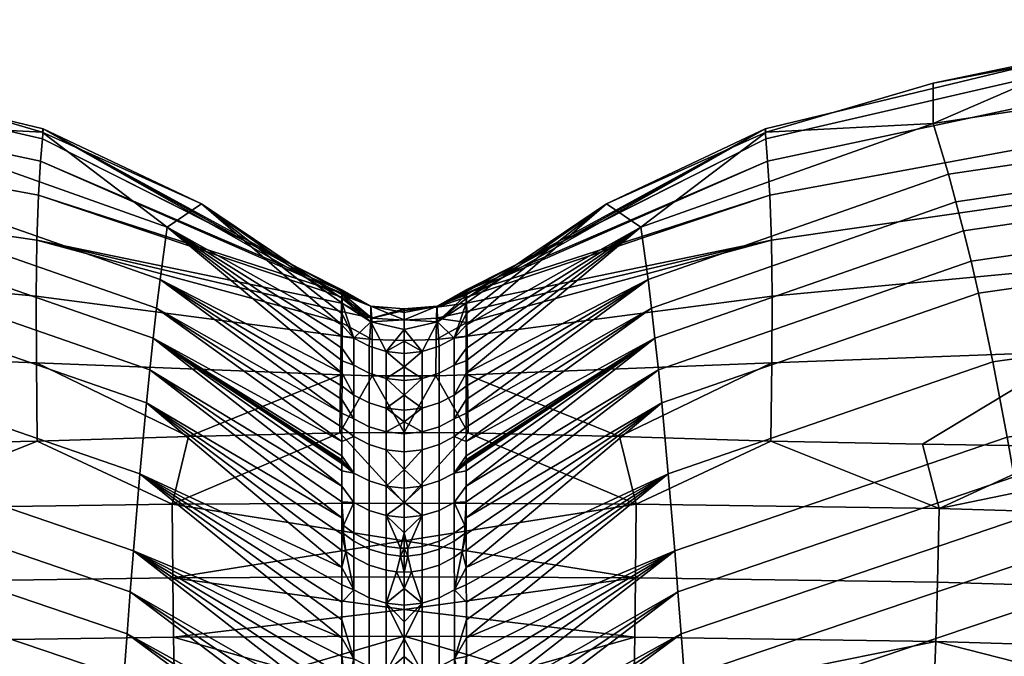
# Model space of a CAD drawing. Header units: millimetres. Extents: x 3220 to 3750, y -1010 to -478.
# Tile 147 of 219: x 3479 to 3495, y -494 to -484. Entities that reach past the tile are written whole.
import ezdxf

# ---------------------------------------------------------------- set-up
doc = ezdxf.new("R2010")
doc.units = ezdxf.units.MM
doc.header["$MEASUREMENT"] = 0
doc.layers.add('predefinito_01', color=7, linetype='Continuous', true_color=0x000000)

msp = doc.modelspace()

# ---------------------------------------------------------------- meshes
at = {"layer": 'predefinito_01'}
mesh = msp.add_polyface(dxfattribs=at)
corners = [(3493.661, -486.009, 744.029), (3493.419, -485.204, 753.508), (3499.359, -484.302, 753.542), (3499.765, -485.105, 744.065), (3488.903, -487.681, 744.328), (3488.791, -486.852, 753.789), (3493.782, -486.446, 739.298), (3499.969, -485.538, 739.334), (3488.958, -488.132, 739.605), (3493.902, -486.905, 734.573), (3500.172, -485.993, 734.607), (3489.013, -488.609, 734.888), (3494.021, -487.389, 729.854), (3500.372, -486.471, 729.885), (3489.067, -489.11, 730.176), (3494.138, -487.897, 725.138), (3500.57, -486.974, 725.166), (3489.12, -489.635, 725.467), (3494.367, -488.987, 715.714), (3500.958, -488.054, 715.736), (3489.224, -490.761, 716.059), (3494.592, -490.178, 706.303), (3501.337, -489.235, 706.319), (3489.326, -491.984, 706.663), (3494.703, -490.81, 701.602), (3501.524, -489.863, 701.615), (3489.377, -492.63, 701.97), (3494.813, -491.466, 696.904), (3501.709, -490.516, 696.914), (3489.427, -493.299, 697.28), (3494.922, -492.144, 692.21), (3501.893, -491.191, 692.217), (3495.031, -492.843, 687.518), (3502.074, -491.887, 687.522), (3496.027, -484.074, 760.904), (3493.419, -484.567, 761.029), (3498.568, -483.773, 760.81), (3490.773, -485.342, 761.2), (3493.487, -492.48, 777.56), (3502.647, -492.755, 777.411), (3502.702, -491.586, 777.749), (3493.513, -491.309, 777.897), (3498.048, -490.373, 777.667), (3495.649, -490.325, 777.694), (3493.25, -490.289, 777.712), (3490.851, -490.241, 777.741), (3495.912, -484.258, 765.525), (3500.908, -483.746, 765.48), (3501.003, -483.559, 763.103), (3495.962, -484.038, 763.207), (3490.768, -485.451, 765.626), (3490.757, -485.291, 763.404), (3495.872, -484.72, 767.829), (3500.82, -484.187, 767.838), (3490.796, -485.805, 767.843), (3495.833, -485.417, 770.083), (3500.736, -484.897, 770.137), (3490.83, -486.343, 770.028), (3495.791, -486.343, 772.243), (3500.654, -485.892, 772.323), (3490.857, -487.057, 772.148), (3495.74, -487.485, 774.256), (3500.574, -487.171, 774.333), (3490.868, -487.944, 774.166), (3495.687, -488.821, 776.078), (3500.5, -488.704, 776.108), (3490.862, -489.002, 776.044), (3496.027, -484.074, 760.904), (3493.419, -484.567, 761.029), (3498.568, -483.773, 760.81), (3490.773, -485.342, 761.2), (3495.649, -490.325, 777.694), (3498.048, -490.373, 777.667), (3490.851, -490.241, 777.741), (3493.25, -490.289, 777.712)]
mesh.append_faces([[corners[k] for k in face] for face in [(0, 1, 2, 3), (4, 5, 1, 0), (6, 0, 3, 7), (8, 4, 0, 6), (9, 6, 7, 10), (11, 8, 6, 9), (12, 9, 10, 13), (14, 11, 9, 12), (15, 12, 13, 16), (17, 14, 12, 15), (18, 15, 16, 19), (20, 17, 15, 18), (21, 18, 19, 22), (23, 20, 18, 21), (24, 21, 22, 25), (26, 23, 21, 24), (27, 24, 25, 28), (29, 26, 24, 27), (30, 27, 28, 31), (32, 30, 31, 33), (34, 1, 35, 35), (2, 34, 36, 36), (1, 34, 2, 2), (37, 35, 1, 1), (38, 39, 40, 41), (41, 42, 43, 43), (41, 44, 45, 45), (41, 43, 44, 44), (40, 42, 41, 41), (46, 47, 48, 49), (50, 46, 49, 51), (52, 53, 47, 46), (54, 52, 46, 50), (55, 56, 53, 52), (57, 55, 52, 54), (58, 59, 56, 55), (60, 58, 55, 57), (61, 62, 59, 58), (63, 61, 58, 60), (64, 65, 62, 61), (66, 64, 61, 63), (67, 68, 49, 49), (49, 69, 67, 67), (49, 68, 70, 51), (64, 71, 72, 65), (66, 73, 74, 64), (71, 64, 74, 74)]])
mesh = msp.add_polyface(dxfattribs=at)
corners = [(3476.414, -486.009, 744.029), (3470.31, -485.105, 744.065), (3470.716, -484.302, 753.542), (3476.656, -485.204, 753.508), (3481.173, -487.681, 744.328), (3481.284, -486.852, 753.789), (3476.293, -486.446, 739.298), (3470.106, -485.538, 739.334), (3481.117, -488.132, 739.605), (3476.173, -486.905, 734.573), (3469.904, -485.993, 734.607), (3481.062, -488.609, 734.888), (3476.055, -487.389, 729.854), (3469.704, -486.471, 729.885), (3481.009, -489.11, 730.176), (3475.938, -487.897, 725.138), (3469.506, -486.974, 725.166), (3480.956, -489.635, 725.467), (3480.851, -490.761, 716.059), (3475.708, -488.987, 715.714), (3480.749, -491.984, 706.663), (3475.484, -490.178, 706.303), (3474.049, -484.074, 760.904), (3476.657, -484.567, 761.029), (3479.302, -485.342, 761.2), (3476.562, -491.309, 777.897), (3474.427, -490.325, 777.694), (3472.028, -490.373, 777.667), (3479.224, -490.241, 777.741), (3476.825, -490.289, 777.712), (3481.361, -491.241, 777.934), (3479.308, -485.451, 765.626), (3479.319, -485.291, 763.404), (3474.113, -484.038, 763.207), (3474.163, -484.258, 765.525), (3479.279, -485.805, 767.843), (3474.204, -484.72, 767.829), (3479.245, -486.343, 770.028), (3474.242, -485.417, 770.083), (3479.218, -487.057, 772.148), (3474.285, -486.343, 772.243), (3479.208, -487.944, 774.166), (3474.335, -487.485, 774.256), (3479.213, -489.002, 776.044), (3474.388, -488.821, 776.078), (3474.049, -484.074, 760.904), (3476.657, -484.567, 761.029), (3471.507, -483.773, 760.81), (3479.302, -485.342, 761.2), (3476.825, -490.289, 777.712), (3479.224, -490.241, 777.741), (3474.427, -490.325, 777.694), (3481.622, -490.167, 777.79)]
mesh.append_faces([[corners[k] for k in face] for face in [(0, 1, 2, 3), (4, 0, 3, 5), (6, 7, 1, 0), (8, 6, 0, 4), (9, 10, 7, 6), (11, 9, 6, 8), (12, 13, 10, 9), (14, 12, 9, 11), (15, 16, 13, 12), (17, 15, 12, 14), (18, 19, 15, 17), (20, 21, 19, 18), (22, 23, 3, 3), (3, 2, 22, 22), (24, 3, 23, 23), (24, 5, 3, 3), (25, 26, 27, 27), (25, 28, 29, 29), (25, 29, 26, 26), (30, 28, 25, 25), (31, 32, 33, 34), (35, 31, 34, 36), (37, 35, 36, 38), (39, 37, 38, 40), (41, 39, 40, 42), (43, 41, 42, 44), (45, 33, 46, 46), (33, 45, 47, 47), (33, 32, 48, 46), (43, 44, 49, 50), (51, 49, 44, 44), (52, 43, 50, 50)]])
mesh = msp.add_polyface(dxfattribs=at)
corners = [(3484.054, -489.166, 748.987), (3481.173, -487.681, 744.328), (3481.284, -486.852, 753.789), (3481.829, -486.478, 761.435), (3479.302, -485.342, 761.2), (3484.053, -490.246, 738.371), (3481.062, -488.609, 734.888), (3481.117, -488.132, 739.605), (3484.052, -491.459, 727.763), (3480.956, -489.635, 725.467), (3481.009, -489.11, 730.176), (3484.053, -490.958, 732.005), (3484.053, -489.798, 742.614), (3484.052, -492.247, 721.412), (3480.851, -490.761, 716.059), (3484.055, -488.053, 761.749), (3484.054, -488.225, 759.62), (3484.054, -488.402, 757.493), (3484.054, -488.584, 755.365), (3484.054, -489.372, 746.861), (3484.053, -489.582, 744.737), (3484.053, -490.574, 735.389), (3484.053, -490.581, 735.322), (3484.052, -491.206, 729.884), (3481.361, -491.241, 777.934), (3484.021, -490.109, 777.816), (3481.622, -490.167, 777.79), (3485.038, -491.226, 777.943), (3479.224, -490.241, 777.741), (3481.829, -486.478, 761.435), (3479.302, -485.342, 761.2), (3479.319, -485.291, 763.404), (3484.055, -487.979, 762.774), (3484.054, -487.876, 764.826), (3484.054, -487.92, 763.799), (3479.308, -485.451, 765.626), (3484.054, -487.85, 765.853), (3484.053, -487.843, 766.881), (3479.279, -485.805, 767.843), (3484.052, -487.857, 767.908), (3484.051, -487.896, 768.935), (3479.245, -486.343, 770.028), (3484.049, -487.961, 769.961), (3479.218, -487.057, 772.148), (3484.048, -488.057, 770.984), (3479.208, -487.944, 774.166), (3484.04, -488.579, 774.02), (3484.043, -488.36, 773.016), (3484.045, -488.189, 772.003), (3484.032, -489.191, 775.98), (3479.213, -489.002, 776.044), (3481.622, -490.167, 777.79)]
mesh.append_faces([[corners[k] for k in face] for face in [(0, 1, 2, 2), (3, 2, 4, 4), (5, 6, 7, 7), (8, 9, 10, 10), (11, 10, 6, 6), (12, 7, 1, 1), (13, 14, 9, 9), (15, 16, 3, 3), (3, 17, 2, 2), (17, 18, 2, 2), (19, 20, 1, 1), (0, 19, 1, 1), (21, 22, 6, 6), (23, 8, 10, 10), (24, 25, 26, 26), (27, 25, 24, 24), (24, 26, 28, 28), (29, 30, 31, 31), (32, 29, 31, 31), (31, 33, 34, 34), (34, 32, 31, 31), (31, 35, 36, 33), (35, 37, 36, 36), (35, 38, 39, 37), (40, 41, 42, 42), (40, 39, 38, 38), (38, 41, 40, 40), (41, 43, 44, 42), (43, 45, 46, 47), (43, 48, 44, 44), (47, 48, 43, 43), (49, 46, 45, 50), (51, 49, 50, 50)]])
mesh = msp.add_polyface(dxfattribs=at)
corners = [(3490.773, -485.342, 761.2), (3493.419, -485.204, 753.508), (3488.791, -486.852, 753.789), (3486.022, -489.166, 748.987), (3488.903, -487.681, 744.328), (3488.247, -486.478, 761.435), (3486.022, -490.246, 738.371), (3488.958, -488.132, 739.605), (3489.013, -488.609, 734.888), (3486.023, -491.459, 727.763), (3489.067, -489.11, 730.176), (3489.12, -489.635, 725.467), (3486.023, -490.958, 732.005), (3486.022, -489.798, 742.614), (3486.024, -493.364, 712.953), (3489.224, -490.761, 716.059), (3489.326, -491.984, 706.663), (3486.023, -492.247, 721.412), (3486.021, -488.402, 757.493), (3486.021, -488.225, 759.62), (3486.021, -488.967, 751.112), (3486.021, -488.773, 753.239), (3486.022, -489.582, 744.737), (3486.022, -490.02, 740.492), (3486.022, -490.478, 736.25), (3486.022, -490.574, 735.389), (3486.022, -490.567, 735.455), (3486.022, -490.596, 735.189), (3486.022, -490.581, 735.322), (3486.023, -490.716, 734.128), (3486.023, -491.206, 729.884), (3486.023, -491.717, 725.645), (3486.024, -493.078, 715.067), (3486.024, -492.796, 717.181), (3488.703, -492.412, 777.597), (3493.487, -492.48, 777.56), (3493.513, -491.309, 777.897), (3488.714, -491.241, 777.934), (3488.453, -490.167, 777.79), (3486.054, -490.109, 777.816), (3490.851, -490.241, 777.741), (3485.038, -491.822, 777.836), (3485.038, -491.226, 777.943), (3488.247, -486.478, 761.435), (3490.757, -485.291, 763.404), (3490.773, -485.342, 761.2), (3486.021, -487.979, 762.774), (3486.021, -487.92, 763.799), (3486.021, -487.876, 764.826), (3486.022, -487.85, 765.853), (3490.768, -485.451, 765.626), (3486.022, -487.843, 766.881), (3486.023, -487.857, 767.908), (3490.796, -485.805, 767.843), (3486.025, -487.896, 768.935), (3486.026, -487.961, 769.961), (3490.83, -486.343, 770.028), (3486.028, -488.057, 770.984), (3490.857, -487.057, 772.148), (3486.032, -488.36, 773.016), (3486.035, -488.579, 774.02), (3490.868, -487.944, 774.166), (3486.03, -488.189, 772.003), (3486.043, -489.191, 775.98), (3490.862, -489.002, 776.044), (3488.453, -490.167, 777.79), (3490.851, -490.241, 777.741), (3486.054, -490.109, 777.816)]
mesh.append_faces([[corners[k] for k in face] for face in [(0, 1, 2, 2), (3, 2, 4, 4), (5, 0, 2, 2), (6, 7, 8, 8), (9, 10, 11, 11), (12, 8, 10, 10), (13, 4, 7, 7), (14, 15, 16, 16), (17, 11, 15, 15), (18, 19, 5, 5), (5, 2, 18, 18), (20, 21, 2, 2), (13, 22, 4, 4), (23, 13, 7, 7), (24, 6, 8, 8), (25, 26, 8, 8), (27, 28, 8, 8), (29, 27, 8, 8), (12, 29, 8, 8), (30, 12, 10, 10), (31, 9, 11, 11), (32, 33, 15, 15), (34, 35, 36, 37), (37, 38, 39, 39), (37, 36, 40, 40), (37, 41, 34, 34), (42, 41, 37, 37), (37, 40, 38, 38), (43, 44, 45, 45), (46, 44, 43, 43), (44, 47, 48, 48), (47, 44, 46, 46), (44, 48, 49, 50), (50, 49, 51, 51), (50, 51, 52, 53), (54, 55, 56, 56), (54, 53, 52, 52), (53, 54, 56, 56), (56, 55, 57, 58), (58, 59, 60, 61), (58, 57, 62, 62), (59, 58, 62, 62), (63, 64, 61, 60), (63, 65, 64, 64), (66, 64, 65, 65), (63, 67, 65, 65)]])
mesh = msp.add_polyface(dxfattribs=at)
corners = [(3485.038, -488.32, 763.859), (3485.038, -488.47, 761.822), (3484.509, -488.348, 761.803), (3484.055, -488.053, 761.749), (3484.055, -487.979, 762.774), (3484.513, -488.102, 765.883), (3484.054, -487.92, 763.799), (3484.054, -487.876, 764.826), (3484.054, -487.85, 765.853), (3484.053, -487.843, 766.881), (3484.052, -487.857, 767.908), (3484.051, -487.896, 768.935), (3484.527, -488.292, 771.997), (3485.038, -488.146, 767.929), (3484.531, -488.633, 774.011), (3485.038, -488.644, 774.01), (3485.038, -488.323, 771.996), (3484.049, -487.961, 769.961), (3484.045, -488.189, 772.003), (3484.043, -488.36, 773.016), (3484.048, -488.057, 770.984), (3484.04, -488.579, 774.02), (3484.054, -488.402, 757.493), (3481.829, -486.478, 761.435), (3484.054, -488.225, 759.62), (3481.284, -486.852, 753.789), (3484.054, -488.584, 755.365), (3484.054, -488.773, 753.239), (3484.054, -488.967, 751.112), (3484.054, -489.166, 748.987), (3484.243, -488.611, 757.126), (3484.484, -488.737, 757.138), (3484.484, -489.165, 752.262), (3484.243, -489.04, 752.248), (3484.509, -488.348, 761.803), (3484.753, -488.819, 757.147), (3485.038, -488.47, 761.822), (3484.054, -488.773, 753.239), (3484.054, -488.584, 755.365), (3484.054, -488.967, 751.112), (3484.054, -488.402, 757.493), (3484.054, -488.225, 759.62), (3484.055, -488.053, 761.749), (3481.829, -486.478, 761.435), (3484.055, -487.979, 762.774), (3484.055, -488.053, 761.749)]
mesh.append_faces([[corners[k] for k in face] for face in [(0, 1, 2, 2), (2, 3, 4, 4), (2, 5, 0, 0), (5, 2, 6, 6), (2, 4, 6, 6), (5, 6, 7, 7), (5, 8, 9, 9), (5, 10, 11, 11), (10, 5, 9, 9), (8, 5, 7, 7), (12, 13, 5, 5), (14, 15, 16, 12), (11, 17, 12, 12), (12, 18, 19, 14), (20, 12, 17, 17), (20, 18, 12, 12), (14, 19, 21, 21), (12, 5, 11, 11), (22, 23, 24, 24), (25, 26, 27, 27), (25, 28, 29, 29), (28, 25, 27, 27), (30, 31, 32, 33), (30, 34, 31, 31), (35, 31, 34, 34), (34, 36, 35, 35), (33, 37, 38, 30), (33, 39, 37, 37), (30, 38, 40, 40), (30, 41, 42, 42), (41, 30, 40, 40), (42, 34, 30, 30), (43, 44, 45, 45)]])
mesh = msp.add_polyface(dxfattribs=at)
corners = [(3486.021, -488.053, 761.749), (3488.247, -486.478, 761.435), (3486.021, -488.225, 759.62), (3486.021, -488.402, 757.493), (3488.791, -486.852, 753.789), (3486.021, -488.584, 755.365), (3486.021, -488.773, 753.239), (3486.022, -489.166, 748.987), (3486.021, -488.967, 751.112), (3486.022, -489.372, 746.861), (3488.903, -487.681, 744.328), (3486.022, -489.582, 744.737), (3488.958, -488.132, 739.605), (3486.022, -490.246, 738.371), (3486.022, -490.02, 740.492), (3489.013, -488.609, 734.888), (3486.022, -490.537, 735.72), (3486.022, -490.478, 736.25), (3486.022, -490.567, 735.455), (3486.022, -490.574, 735.389), (3486.022, -490.581, 735.322), (3485.591, -490.014, 743.473), (3485.592, -490.296, 740.751), (3485.322, -490.379, 740.761), (3485.322, -490.096, 743.483), (3485.833, -489.889, 743.459), (3485.833, -490.171, 740.737), (3485.591, -489.637, 747.257), (3485.322, -489.719, 747.266), (3485.833, -489.512, 747.243), (3485.591, -489.165, 752.262), (3485.322, -489.248, 752.27), (3485.833, -489.04, 752.248), (3485.591, -488.737, 757.138), (3485.322, -488.819, 757.147), (3485.833, -488.611, 757.126), (3485.038, -490.41, 740.765), (3485.038, -490.128, 743.487), (3485.038, -489.937, 745.378), (3485.038, -489.751, 747.27), (3485.038, -489.511, 749.771), (3485.038, -489.28, 752.274), (3485.038, -488.851, 757.15), (3485.038, -489.062, 754.712), (3485.038, -488.657, 759.486), (3485.038, -488.47, 761.822), (3485.566, -488.348, 761.803), (3486.022, -489.798, 742.614), (3486.022, -490.02, 740.492), (3486.021, -488.967, 751.112), (3486.022, -489.166, 748.987), (3486.022, -489.372, 746.861), (3486.022, -489.582, 744.737), (3486.021, -488.584, 755.365), (3486.021, -488.773, 753.239), (3486.022, -490.246, 738.371), (3486.021, -488.402, 757.493), (3486.021, -488.053, 761.749), (3486.021, -488.225, 759.62), (3488.247, -486.478, 761.435), (3486.021, -488.053, 761.749), (3486.021, -487.979, 762.774)]
mesh.append_faces([[corners[k] for k in face] for face in [(0, 1, 2, 2), (3, 4, 5, 5), (4, 6, 5, 5), (4, 7, 8, 8), (9, 10, 11, 11), (7, 10, 9, 9), (12, 13, 14, 14), (15, 16, 17, 17), (15, 18, 16, 16), (19, 15, 20, 20), (21, 22, 23, 24), (25, 26, 22, 21), (27, 21, 24, 28), (29, 25, 21, 27), (30, 27, 28, 31), (32, 29, 27, 30), (33, 30, 31, 34), (35, 32, 30, 33), (36, 37, 24, 23), (28, 38, 39, 39), (31, 40, 41, 41), (28, 39, 40, 40), (24, 37, 38, 38), (42, 34, 43, 43), (44, 34, 42, 42), (45, 34, 44, 44), (28, 24, 38, 38), (43, 34, 31, 31), (35, 33, 46, 46), (34, 46, 33, 33), (46, 34, 45, 45), (28, 40, 31, 31), (41, 43, 31, 31), (26, 25, 47, 48), (29, 32, 49, 50), (25, 29, 51, 52), (32, 35, 53, 54), (26, 48, 55, 55), (25, 52, 47, 47), (32, 54, 49, 49), (35, 56, 53, 53), (35, 57, 58, 58), (58, 56, 35, 35), (50, 51, 29, 29), (57, 35, 46, 46), (59, 60, 61, 61)]])
mesh = msp.add_polyface(dxfattribs=at)
corners = [(3485.038, -488.644, 774.01), (3484.531, -488.633, 774.011), (3484.533, -489.208, 775.975), (3485.038, -489.208, 775.975), (3485.038, -490.108, 777.816), (3484.032, -489.191, 775.98), (3484.04, -488.579, 774.02), (3484.021, -490.109, 777.816), (3484.053, -489.798, 742.614), (3481.173, -487.681, 744.328), (3484.053, -489.582, 744.737), (3484.053, -490.02, 740.492), (3481.117, -488.132, 739.605), (3484.053, -490.246, 738.371), (3481.062, -488.609, 734.888), (3484.053, -490.478, 736.25), (3484.053, -490.537, 735.72), (3484.053, -490.567, 735.455), (3484.053, -490.574, 735.389), (3484.053, -490.596, 735.189), (3484.053, -490.581, 735.322), (3484.053, -490.716, 734.128), (3484.053, -490.958, 732.005), (3484.052, -491.206, 729.884), (3481.009, -489.11, 730.176), (3484.243, -490.171, 740.737), (3484.484, -490.296, 740.751), (3484.484, -490.873, 735.439), (3484.242, -490.748, 735.423), (3484.484, -490.014, 743.473), (3484.753, -490.096, 743.483), (3484.753, -490.379, 740.761), (3484.243, -489.889, 743.459), (3484.484, -489.637, 747.257), (3484.753, -489.719, 747.266), (3484.243, -489.512, 747.243), (3484.484, -489.165, 752.262), (3484.753, -489.248, 752.27), (3484.243, -489.04, 752.248), (3484.484, -488.737, 757.138), (3484.753, -488.819, 757.147), (3484.053, -490.02, 740.492), (3484.053, -489.798, 742.614), (3484.054, -489.166, 748.987), (3484.054, -488.967, 751.112), (3484.053, -489.582, 744.737), (3484.054, -489.372, 746.861), (3484.053, -490.478, 736.25), (3484.053, -490.246, 738.371), (3484.032, -489.191, 775.98), (3481.622, -490.167, 777.79), (3484.021, -490.109, 777.816)]
mesh.append_faces([[corners[k] for k in face] for face in [(0, 1, 2, 3), (4, 3, 2, 2), (5, 2, 1, 6), (2, 5, 7, 7), (7, 4, 2, 2), (8, 9, 10, 10), (11, 12, 8, 8), (12, 11, 13, 13), (14, 15, 16, 16), (15, 14, 13, 13), (14, 16, 17, 17), (18, 14, 17, 17), (19, 14, 20, 20), (21, 14, 19, 19), (22, 14, 21, 21), (23, 24, 22, 22), (25, 26, 27, 28), (29, 30, 31, 26), (32, 29, 26, 25), (33, 34, 30, 29), (35, 33, 29, 32), (36, 37, 34, 33), (38, 36, 33, 35), (39, 40, 37, 36), (25, 41, 42, 32), (35, 43, 44, 38), (32, 45, 46, 35), (28, 47, 48, 25), (25, 48, 41, 41), (32, 42, 45, 45), (43, 35, 46, 46), (49, 50, 51, 51)]])
mesh = msp.add_polyface(dxfattribs=at)
corners = [(3485.566, -488.348, 761.803), (3486.021, -487.979, 762.774), (3486.021, -488.053, 761.749), (3486.021, -487.92, 763.799), (3485.562, -488.102, 765.883), (3486.022, -487.85, 765.853), (3486.021, -487.876, 764.826), (3486.023, -487.857, 767.908), (3486.022, -487.843, 766.881), (3485.038, -488.32, 763.859), (3485.038, -488.47, 761.822), (3485.038, -488.204, 765.893), (3485.554, -488.117, 769.964), (3486.025, -487.896, 768.935), (3486.026, -487.961, 769.961), (3485.038, -488.146, 767.929), (3485.549, -488.292, 771.997), (3486.03, -488.189, 772.003), (3486.028, -488.057, 770.984), (3486.032, -488.36, 773.016), (3486.035, -488.579, 774.02), (3485.544, -488.633, 774.011), (3485.542, -489.208, 775.975), (3486.043, -489.191, 775.98), (3486.054, -490.109, 777.816), (3485.038, -488.323, 771.996), (3485.038, -488.644, 774.01), (3485.038, -488.173, 769.965), (3485.038, -489.208, 775.975), (3485.038, -490.108, 777.816), (3485.575, -540.503, 490.244), (3485.469, -539.136, 493.853), (3485.602, -539.082, 493.882), (3485.665, -539.05, 493.901), (3485.82, -540.408, 490.206), (3485.841, -538.937, 493.972), (3485.868, -538.916, 493.986), (3485.894, -538.895, 494.001), (3486.038, -539.7, 491.639), (3485.727, -539.015, 493.922), (3485.945, -538.85, 494.034), (3486.038, -539.224, 492.872)]
mesh.append_faces([[corners[k] for k in face] for face in [(0, 1, 2, 2), (0, 3, 1, 1), (4, 5, 6, 6), (4, 7, 8, 8), (4, 8, 5, 5), (4, 6, 3, 3), (9, 4, 0, 0), (4, 3, 0, 0), (0, 10, 9, 9), (9, 11, 4, 4), (7, 12, 13, 13), (12, 14, 13, 13), (4, 15, 12, 12), (12, 7, 4, 4), (16, 17, 18, 12), (14, 12, 18, 18), (19, 17, 16, 16), (20, 21, 22, 23), (20, 19, 21, 21), (24, 23, 22, 22), (16, 25, 26, 21), (19, 16, 21, 21), (25, 16, 12, 27), (28, 22, 21, 26), (29, 24, 22, 22), (15, 27, 12, 12), (30, 31, 32, 32), (30, 32, 33, 33), (34, 35, 36, 36), (37, 38, 36, 36), (35, 34, 39, 39), (37, 40, 41, 41), (41, 38, 37, 37)]])
mesh = msp.add_polyface(dxfattribs=at)
corners = [(3484.513, -488.102, 765.883), (3485.038, -488.204, 765.893), (3485.038, -488.32, 763.859), (3485.038, -488.146, 767.929), (3484.527, -488.292, 771.997), (3485.038, -488.173, 769.965), (3485.038, -488.323, 771.996), (3485.038, -488.146, 767.929), (3485.562, -488.102, 765.883), (3485.038, -488.204, 765.893), (3485.542, -489.208, 775.975), (3485.038, -489.208, 775.975), (3485.038, -490.108, 777.816), (3484.979, -492.065, 726.22), (3485.038, -491.942, 727.248), (3485.038, -492.067, 726.221), (3484.979, -491.94, 727.248), (3485.038, -491.695, 729.303), (3484.753, -491.422, 731.355), (3485.038, -491.217, 733.406), (3485.038, -491.453, 731.359), (3484.753, -490.955, 735.449), (3485.038, -490.986, 735.453), (3484.753, -490.379, 740.761), (3485.038, -490.41, 740.765), (3485.038, -490.694, 738.109), (3484.753, -490.096, 743.483), (3485.038, -490.128, 743.487), (3484.753, -489.719, 747.266), (3485.038, -489.751, 747.27), (3485.038, -489.937, 745.378), (3484.753, -489.248, 752.27), (3485.038, -489.28, 752.274), (3485.038, -489.511, 749.771), (3484.92, -492.314, 724.166), (3484.753, -492.289, 724.162), (3484.753, -492.036, 726.216), (3484.753, -491.911, 727.244), (3485.038, -492.32, 724.167), (3485.038, -488.851, 757.15), (3485.038, -489.062, 754.712), (3484.753, -488.819, 757.147), (3485.038, -488.657, 759.486), (3485.038, -488.47, 761.822)]
mesh.append_faces([[corners[k] for k in face] for face in [(0, 1, 2, 2), (3, 4, 5, 5), (1, 0, 3, 3), (4, 6, 5, 5), (7, 8, 9, 9), (10, 11, 12, 12), (13, 14, 15, 15), (16, 17, 14, 14), (18, 19, 20, 20), (21, 22, 19, 19), (18, 20, 17, 17), (23, 24, 25, 25), (24, 23, 26, 27), (28, 29, 30, 30), (31, 32, 33, 33), (28, 33, 29, 29), (26, 30, 27, 27), (21, 25, 22, 22), (13, 34, 35, 36), (16, 14, 13, 13), (16, 13, 36, 37), (38, 34, 13, 13), (37, 18, 16, 16), (16, 18, 17, 17), (25, 21, 23, 23), (18, 21, 19, 19), (39, 40, 41, 41), (42, 39, 41, 41), (43, 42, 41, 41), (28, 30, 26, 26), (40, 31, 41, 41), (28, 31, 33, 33), (32, 31, 40, 40)]])
mesh = msp.add_polyface(dxfattribs=at)
corners = [(3507.264, -490.67, 777.536), (3509.283, -490.777, 777.469), (3509.333, -488.778, 776.088), (3505.242, -490.578, 777.566), (3505.311, -488.614, 776.148), (3495.457, -495.821, 668.781), (3495.245, -494.297, 678.143), (3502.434, -493.336, 678.142), (3502.788, -494.856, 668.774), (3495.666, -497.407, 659.43), (3503.137, -496.439, 659.417), (3495.872, -499.05, 650.089), (3503.481, -498.081, 650.07), (3496.075, -500.742, 640.758), (3503.82, -499.773, 640.734), (3496.276, -502.477, 631.435), (3504.154, -501.51, 631.405), (3509.853, -489.793, 702), (3510.128, -490.45, 697.302), (3501.709, -490.516, 696.914), (3501.524, -489.863, 701.615), (3510.4, -491.131, 692.607), (3510.67, -491.832, 687.915), (3502.074, -491.887, 687.522), (3501.893, -491.191, 692.217), (3511.203, -493.291, 678.539), (3510.938, -492.553, 683.226), (3511.467, -494.047, 673.856), (3511.728, -494.819, 669.175), (3511.987, -495.607, 664.497), (3513.746, -501.507, 631.817), (3513.99, -502.394, 627.156), (3504.319, -502.392, 626.743), (3512.5, -497.228, 655.148), (3513.004, -498.905, 645.81), (3513.5, -500.629, 636.479), (3495.718, -493.997, 775.764), (3493.44, -493.947, 775.791), (3504.326, -498.149, 762.778), (3497.996, -494.059, 775.73), (3500.273, -494.133, 775.689), (3502.55, -494.219, 775.643), (3504.063, -494.283, 775.608), (3505.576, -494.352, 775.571), (3507.089, -494.426, 775.531), (3508.601, -494.505, 775.489), (3510.113, -494.589, 775.444), (3511.624, -494.679, 775.396), (3485.038, -498.885, 759.037), (3506.402, -504.184, 741.535), (3502.647, -492.755, 777.411), (3508.73, -493.044, 777.258), (3508.803, -491.877, 777.596), (3502.702, -491.586, 777.749), (3502.593, -493.693, 776.636), (3508.657, -493.98, 776.482), (3507.264, -490.67, 777.536), (3505.242, -490.578, 777.566), (3502.843, -490.518, 777.582), (3500.446, -490.442, 777.627), (3498.048, -490.373, 777.667), (3509.283, -490.777, 777.469), (3504.063, -494.283, 775.608), (3505.576, -494.352, 775.571), (3507.089, -494.426, 775.531), (3502.55, -494.219, 775.643), (3508.601, -494.505, 775.489), (3497.996, -494.059, 775.73), (3500.273, -494.133, 775.689), (3505.242, -490.578, 777.566), (3505.311, -488.614, 776.148), (3502.843, -490.518, 777.582)]
mesh.append_faces([[corners[k] for k in face] for face in [(0, 1, 2, 2), (3, 0, 4, 4), (2, 4, 0, 0), (5, 6, 7, 8), (9, 5, 8, 10), (11, 9, 10, 12), (13, 11, 12, 14), (15, 13, 14, 16), (17, 18, 19, 20), (21, 22, 23, 24), (25, 7, 26, 26), (26, 23, 22, 22), (18, 21, 24, 19), (27, 8, 7, 7), (7, 23, 26, 26), (10, 8, 28, 29), (30, 31, 32, 16), (12, 10, 33, 33), (14, 12, 34, 34), (14, 35, 16, 16), (36, 37, 38, 38), (39, 36, 38, 38), (40, 39, 38, 38), (40, 38, 41, 41), (42, 41, 38, 38), (43, 42, 38, 38), (44, 43, 38, 38), (38, 45, 44, 44), (45, 38, 46, 46), (47, 46, 38, 38), (48, 49, 38, 38), (50, 51, 52, 53), (54, 55, 51, 50), (52, 56, 57, 57), (53, 58, 59, 59), (53, 57, 58, 58), (53, 59, 60, 60), (52, 61, 56, 56), (52, 57, 53, 53), (55, 54, 62, 63), (55, 63, 64, 64), (54, 65, 62, 62), (64, 66, 55, 55), (54, 67, 68, 68), (68, 65, 54, 54), (69, 70, 71, 71)]])
mesh = msp.add_polyface(dxfattribs=at)
corners = [(3486.023, -491.206, 729.884), (3489.067, -489.11, 730.176), (3486.023, -491.459, 727.763), (3489.12, -489.635, 725.467), (3486.023, -491.979, 723.528), (3486.023, -491.717, 725.645), (3486.023, -492.247, 721.412), (3489.224, -490.761, 716.059), (3486.023, -492.519, 719.296), (3485.833, -491.828, 726.188), (3485.833, -492.081, 724.134), (3485.592, -492.207, 724.151), (3485.592, -491.953, 726.205), (3485.592, -491.828, 727.233), (3485.323, -492.036, 726.216), (3485.323, -491.911, 727.244), (3485.833, -491.703, 727.216), (3485.592, -491.34, 731.344), (3485.323, -491.422, 731.355), (3485.833, -491.215, 731.328), (3485.592, -490.873, 735.439), (3485.323, -490.955, 735.449), (3485.833, -490.748, 735.423), (3485.592, -490.296, 740.751), (3485.322, -490.379, 740.761), (3485.833, -490.171, 740.737), (3485.096, -492.065, 726.22), (3485.038, -492.067, 726.221), (3485.038, -491.942, 727.248), (3485.096, -491.94, 727.248), (3485.038, -491.695, 729.303), (3485.038, -491.453, 731.359), (3485.038, -491.217, 733.406), (3485.038, -490.986, 735.453), (3485.038, -490.694, 738.109), (3485.038, -490.41, 740.765), (3485.959, -491.991, 724.121), (3485.999, -491.705, 726.172), (3485.999, -491.58, 727.199), (3486.023, -491.206, 729.884), (3486.023, -490.716, 734.128), (3486.023, -490.958, 732.005), (3486.023, -491.717, 725.645), (3486.022, -490.246, 738.371), (3486.022, -490.478, 736.25), (3486.023, -491.459, 727.763), (3486.023, -491.979, 723.528), (3486.022, -490.596, 735.189), (3486.022, -490.574, 735.389), (3486.022, -490.581, 735.322), (3486.022, -490.537, 735.72), (3486.022, -490.567, 735.455), (3485.038, -490.108, 777.816), (3485.038, -491.226, 777.943), (3486.054, -490.109, 777.816), (3488.714, -491.241, 777.934)]
mesh.append_faces([[corners[k] for k in face] for face in [(0, 1, 2, 2), (3, 4, 5, 5), (3, 6, 4, 4), (7, 8, 6, 6), (9, 10, 11, 12), (13, 12, 14, 15), (16, 9, 12, 13), (17, 13, 15, 18), (19, 16, 13, 17), (20, 17, 18, 21), (22, 19, 17, 20), (23, 20, 21, 24), (25, 22, 20, 23), (26, 27, 28, 28), (29, 28, 30, 30), (18, 31, 32, 32), (21, 32, 33, 33), (18, 30, 31, 31), (24, 34, 35, 35), (21, 33, 34, 34), (29, 26, 28, 28), (14, 26, 29, 15), (15, 29, 18, 18), (29, 30, 18, 18), (34, 24, 21, 21), (18, 32, 21, 21), (36, 10, 9, 37), (16, 38, 37, 9), (39, 38, 19, 19), (19, 22, 40, 41), (38, 16, 19, 19), (37, 42, 36, 36), (22, 25, 43, 44), (38, 42, 37, 37), (38, 45, 42, 42), (38, 39, 45, 45), (42, 46, 36, 36), (22, 47, 40, 40), (22, 48, 49, 49), (22, 50, 51, 51), (51, 48, 22, 22), (49, 47, 22, 22), (41, 39, 19, 19), (44, 50, 22, 22), (52, 53, 54, 54), (53, 55, 54, 54)]])
mesh = msp.add_polyface(dxfattribs=at)
corners = [(3484.052, -491.717, 725.645), (3480.956, -489.635, 725.467), (3484.052, -491.459, 727.763), (3484.052, -491.979, 723.528), (3484.052, -492.247, 721.412), (3480.851, -490.761, 716.059), (3484.052, -492.519, 719.296), (3484.483, -491.953, 726.205), (3484.753, -492.036, 726.216), (3484.753, -492.289, 724.162), (3484.483, -492.207, 724.151), (3484.242, -491.828, 726.188), (3484.242, -492.081, 724.134), (3484.483, -491.828, 727.233), (3484.753, -491.911, 727.244), (3484.242, -491.703, 727.216), (3484.483, -491.34, 731.344), (3484.753, -491.422, 731.355), (3484.242, -491.215, 731.328), (3484.484, -490.873, 735.439), (3484.753, -490.955, 735.449), (3484.242, -490.748, 735.423), (3484.484, -490.296, 740.751), (3484.753, -490.379, 740.761), (3484.116, -491.991, 724.121), (3484.076, -491.705, 726.172), (3484.076, -491.58, 727.199), (3484.052, -491.206, 729.884), (3484.053, -490.958, 732.005), (3484.053, -490.716, 734.128), (3484.052, -491.717, 725.645), (3484.052, -492.247, 721.412), (3484.052, -491.979, 723.528), (3484.052, -491.459, 727.763), (3484.053, -490.596, 735.189), (3484.053, -490.581, 735.322), (3484.053, -490.574, 735.389), (3484.053, -490.567, 735.455), (3484.053, -490.537, 735.72), (3484.053, -490.478, 736.25), (3485.038, -490.108, 777.816), (3484.021, -490.109, 777.816), (3485.038, -491.226, 777.943), (3481.361, -491.241, 777.934), (3485.038, -491.822, 777.836)]
mesh.append_faces([[corners[k] for k in face] for face in [(0, 1, 2, 2), (1, 0, 3, 3), (1, 3, 4, 4), (5, 4, 6, 6), (7, 8, 9, 10), (11, 7, 10, 12), (13, 14, 8, 7), (15, 13, 7, 11), (16, 17, 14, 13), (18, 16, 13, 15), (19, 20, 17, 16), (21, 19, 16, 18), (22, 23, 20, 19), (24, 25, 11, 12), (15, 11, 25, 26), (27, 18, 26, 26), (18, 28, 29, 21), (26, 18, 15, 15), (25, 24, 30, 30), (26, 25, 30, 30), (24, 31, 32, 32), (26, 30, 33, 33), (26, 33, 27, 27), (30, 24, 32, 32), (21, 29, 34, 34), (21, 35, 36, 36), (21, 37, 38, 38), (37, 21, 36, 36), (35, 21, 34, 34), (28, 18, 27, 27), (39, 21, 38, 38), (40, 41, 42, 42), (42, 43, 44, 44)]])
mesh = msp.add_polyface(dxfattribs=at)
corners = [(3480.698, -492.63, 701.97), (3475.373, -490.81, 701.602), (3475.484, -490.178, 706.303), (3480.749, -491.984, 706.663), (3484.052, -493.364, 712.953), (3480.851, -490.761, 716.059), (3484.051, -494.555, 704.504), (3484.051, -495.813, 696.067), (3480.598, -493.989, 692.593), (3480.648, -493.299, 697.28), (3484.05, -497.816, 683.428), (3480.449, -496.172, 678.55), (3480.548, -494.698, 687.909), (3484.05, -496.466, 691.852), (3484.051, -495.176, 700.285), (3484.049, -499.219, 675.015), (3480.352, -497.712, 669.202), (3484.051, -493.951, 708.727), (3484.052, -493.655, 710.84), (3484.051, -494.251, 706.615), (3484.051, -494.863, 702.394), (3484.051, -495.493, 698.176), (3484.05, -496.138, 693.959), (3484.05, -496.799, 689.745), (3484.05, -497.134, 687.639), (3484.05, -497.473, 685.533), (3484.05, -498.162, 681.324), (3481.394, -493.88, 775.828), (3479.014, -493.907, 775.813), (3485.038, -498.885, 759.037), (3476.635, -493.947, 775.791), (3483.216, -493.868, 775.835), (3481.373, -492.412, 777.597), (3481.361, -491.241, 777.934), (3476.562, -491.309, 777.897), (3476.588, -492.48, 777.56), (3481.385, -493.352, 776.822), (3476.615, -493.419, 776.785), (3485.038, -491.822, 777.836), (3485.038, -492.911, 777.262), (3485.038, -492.396, 777.606), (3485.038, -493.336, 776.831), (3483.216, -493.868, 775.835), (3479.014, -493.907, 775.813), (3481.394, -493.88, 775.828)]
mesh.append_faces([[corners[k] for k in face] for face in [(0, 1, 2, 3), (4, 3, 5, 5), (6, 0, 3, 3), (7, 8, 9, 9), (10, 11, 12, 12), (13, 12, 8, 8), (14, 9, 0, 0), (15, 16, 11, 11), (17, 3, 18, 18), (19, 3, 17, 17), (6, 3, 19, 19), (20, 0, 6, 6), (20, 14, 0, 0), (21, 9, 14, 14), (7, 9, 21, 21), (22, 8, 7, 7), (13, 8, 22, 22), (12, 23, 24, 24), (12, 24, 25, 25), (10, 12, 25, 25), (26, 11, 10, 10), (12, 13, 23, 23), (27, 28, 29, 29), (29, 28, 30, 30), (27, 29, 31, 31), (32, 33, 34, 35), (36, 32, 35, 37), (33, 32, 38, 38), (39, 40, 32, 32), (41, 36, 42, 42), (37, 43, 44, 36), (42, 36, 44, 44), (39, 32, 36, 36)]])
mesh = msp.add_polyface(dxfattribs=at)
corners = [(3480.851, -490.761, 716.059), (3484.052, -492.519, 719.296), (3484.052, -492.796, 717.181), (3484.052, -493.078, 715.067), (3484.052, -493.364, 712.953), (3484.052, -493.655, 710.84), (3480.749, -491.984, 706.663), (3484.482, -494.396, 707.74), (3484.752, -494.479, 707.753), (3484.752, -494.793, 705.559), (3484.482, -494.71, 705.546), (3484.241, -494.271, 707.721), (3484.241, -494.585, 705.526), (3484.482, -493.823, 711.839), (3484.752, -493.906, 711.851), (3484.241, -493.697, 711.82), (3484.483, -492.728, 720.044), (3484.752, -492.81, 720.056), (3484.242, -492.602, 720.026), (3484.483, -492.207, 724.151), (3484.753, -492.289, 724.162), (3484.242, -492.081, 724.134), (3484.912, -494.503, 707.757), (3484.92, -492.314, 724.166), (3484.051, -494.863, 702.394), (3484.051, -494.555, 704.504), (3484.122, -494.499, 705.513), (3484.122, -494.185, 707.708), (3484.052, -493.655, 710.84), (3484.052, -493.078, 715.067), (3484.052, -492.796, 717.181), (3484.051, -494.251, 706.615), (3484.051, -493.951, 708.727), (3484.052, -493.364, 712.953), (3484.052, -492.519, 719.296), (3484.116, -491.991, 724.121), (3484.052, -492.247, 721.412), (3485.038, -491.822, 777.836), (3481.373, -492.412, 777.597), (3485.038, -492.396, 777.606), (3485.038, -492.911, 777.262), (3481.385, -493.352, 776.822), (3485.038, -493.336, 776.831), (3483.216, -493.868, 775.835), (3485.038, -493.863, 775.841), (3485.038, -493.864, 775.837)]
mesh.append_faces([[corners[k] for k in face] for face in [(0, 1, 2, 2), (3, 0, 2, 2), (0, 3, 4, 4), (5, 6, 4, 4), (7, 8, 9, 10), (11, 7, 10, 12), (13, 14, 8, 7), (15, 13, 7, 11), (16, 17, 14, 13), (18, 16, 13, 15), (19, 20, 17, 16), (21, 19, 16, 18), (22, 8, 14, 14), (23, 17, 20, 20), (24, 25, 26, 26), (26, 27, 11, 12), (15, 27, 28, 28), (11, 27, 15, 15), (15, 29, 30, 18), (26, 25, 31, 27), (27, 31, 32, 32), (27, 32, 28, 28), (15, 33, 29, 29), (33, 15, 28, 28), (34, 18, 30, 30), (35, 18, 36, 36), (18, 35, 21, 21), (18, 34, 36, 36), (37, 38, 39, 39), (40, 41, 42, 42), (42, 43, 44, 44), (44, 43, 45, 45)]])
mesh = msp.add_polyface(dxfattribs=at)
corners = [(3489.224, -490.761, 716.059), (3486.024, -492.796, 717.181), (3486.023, -492.519, 719.296), (3486.024, -493.364, 712.953), (3486.024, -493.078, 715.067), (3486.024, -493.655, 710.84), (3489.326, -491.984, 706.663), (3486.024, -494.863, 702.394), (3489.377, -492.63, 701.97), (3486.025, -495.176, 700.285), (3489.528, -494.698, 687.909), (3486.026, -497.134, 687.639), (3486.025, -496.799, 689.745), (3486.026, -497.473, 685.533), (3486.026, -499.578, 672.913), (3489.724, -497.712, 669.202), (3486.027, -499.939, 670.811), (3486.027, -500.67, 666.609), (3486.027, -500.303, 668.71), (3486.027, -501.04, 664.509), (3486.025, -496.466, 691.852), (3486.027, -501.787, 660.311), (3489.821, -499.313, 659.866), (3486.027, -502.163, 658.218), (3486.027, -501.412, 662.41), (3485.833, -502.613, 656.688), (3485.833, -501.157, 664.83), (3486.027, -501.412, 662.41), (3486.027, -501.787, 660.311), (3485.834, -500.444, 668.905), (3486.027, -500.303, 668.71), (3486.027, -500.67, 666.609), (3485.834, -499.741, 672.981), (3485.834, -498.368, 681.14), (3486.026, -498.864, 677.117), (3486.026, -499.219, 675.015), (3486.026, -499.578, 672.913), (3486.027, -499.939, 670.811), (3485.834, -497.7, 685.222), (3486.026, -497.816, 683.428), (3486.026, -498.162, 681.324), (3485.834, -497.091, 689.016), (3486.026, -497.134, 687.639), (3486.026, -497.473, 685.533), (3485.834, -496.436, 693.176), (3485.834, -495.797, 697.339), (3486.025, -495.813, 696.067), (3486.025, -496.138, 693.959), (3486.025, -496.466, 691.852), (3486.025, -496.799, 689.745), (3486.027, -502.163, 658.218), (3486.027, -501.04, 664.509), (3486.026, -498.511, 679.22), (3486.024, -494.863, 702.394), (3485.953, -494.499, 705.513), (3486.024, -494.555, 704.504), (3486.025, -495.493, 698.176), (3485.834, -493.697, 711.82), (3486.024, -493.655, 710.84), (3485.953, -494.185, 707.708), (3486.024, -494.251, 706.615), (3486.024, -493.951, 708.727), (3486.024, -493.078, 715.067), (3486.024, -493.364, 712.953), (3485.834, -492.602, 720.026), (3486.023, -492.247, 721.412), (3486.023, -492.519, 719.296), (3485.959, -491.991, 724.121), (3486.023, -491.979, 723.528), (3488.682, -493.88, 775.828), (3486.86, -493.868, 775.835), (3485.038, -498.885, 759.037), (3485.038, -492.911, 777.262), (3488.703, -492.412, 777.597), (3485.038, -492.396, 777.606), (3485.038, -491.822, 777.836), (3485.038, -493.336, 776.831), (3486.86, -493.868, 775.835), (3488.691, -493.352, 776.822), (3485.038, -493.863, 775.841), (3485.038, -493.864, 775.837)]
mesh.append_faces([[corners[k] for k in face] for face in [(0, 1, 2, 2), (0, 3, 4, 4), (5, 3, 6, 6), (7, 8, 9, 9), (10, 11, 12, 12), (10, 13, 11, 11), (14, 15, 16, 16), (15, 17, 18, 18), (17, 15, 19, 19), (10, 12, 20, 20), (21, 22, 23, 23), (22, 21, 24, 24), (25, 26, 27, 28), (26, 29, 30, 31), (32, 33, 34, 35), (29, 32, 36, 37), (33, 38, 39, 40), (38, 41, 42, 43), (44, 45, 46, 47), (41, 44, 48, 49), (25, 28, 50, 50), (26, 31, 51, 51), (35, 36, 32, 32), (37, 30, 29, 29), (51, 27, 26, 26), (33, 40, 52, 52), (41, 49, 42, 42), (43, 39, 38, 38), (44, 47, 48, 48), (53, 54, 55, 55), (56, 46, 45, 45), (52, 34, 33, 33), (57, 58, 59, 59), (54, 59, 60, 55), (59, 61, 60, 60), (59, 58, 61, 61), (57, 62, 63, 63), (64, 65, 66, 66), (67, 68, 65, 65), (69, 70, 71, 71), (72, 73, 74, 74), (75, 74, 73, 73), (76, 77, 78, 78), (72, 76, 78, 78), (76, 79, 77, 77), (79, 80, 77, 77)]])
mesh = msp.add_polyface(dxfattribs=at)
corners = [(3480.648, -493.299, 697.28), (3475.263, -491.466, 696.904), (3475.373, -490.81, 701.602), (3480.698, -492.63, 701.97), (3480.598, -493.989, 692.593), (3475.153, -492.144, 692.21), (3475.045, -492.843, 687.518), (3468.001, -491.887, 687.522), (3468.183, -491.191, 692.217), (3480.548, -494.698, 687.909), (3474.83, -494.297, 678.143), (3467.641, -493.336, 678.142), (3480.449, -496.172, 678.55), (3474.618, -495.821, 668.781), (3467.287, -494.856, 668.774), (3480.352, -497.712, 669.202), (3474.409, -497.407, 659.43), (3466.938, -496.439, 659.417), (3480.255, -499.313, 659.866), (3474.203, -499.05, 650.089), (3466.594, -498.081, 650.07), (3480.159, -500.966, 650.539), (3474, -500.742, 640.758), (3466.255, -499.773, 640.734), (3480.065, -502.665, 641.222), (3473.8, -502.477, 631.435), (3465.921, -501.51, 631.405), (3479.972, -504.406, 631.912), (3473.701, -503.358, 626.776), (3465.757, -502.392, 626.743), (3479.927, -505.289, 627.26), (3473.603, -504.247, 622.118), (3465.593, -503.283, 622.083), (3479.881, -506.181, 622.609), (3473.554, -504.694, 619.79), (3465.511, -503.731, 619.753), (3479.858, -506.63, 620.284), (3473.505, -505.143, 617.462), (3465.43, -504.181, 617.424), (3479.836, -507.08, 617.96), (3473.408, -506.046, 612.807), (3465.269, -505.085, 612.766), (3479.791, -507.986, 613.311), (3473.312, -506.957, 608.15), (3465.108, -505.998, 608.104), (3459.675, -491.131, 692.607), (3459.406, -491.832, 687.915), (3458.872, -493.291, 678.539), (3459.138, -492.553, 683.226), (3458.609, -494.047, 673.856), (3458.088, -495.607, 664.497), (3458.347, -494.819, 669.175), (3460.599, -503.614, 619.917), (3460.701, -503.165, 622.247), (3457.576, -497.228, 655.148), (3457.071, -498.905, 645.81), (3460.499, -504.065, 617.588), (3485.038, -498.885, 759.037), (3476.635, -493.947, 775.791), (3465.749, -498.149, 762.778), (3474.357, -493.997, 775.764), (3472.079, -494.059, 775.73), (3469.802, -494.133, 775.689), (3467.525, -494.219, 775.643), (3466.012, -494.283, 775.608), (3464.499, -494.352, 775.571), (3462.987, -494.426, 775.531), (3461.475, -494.505, 775.489), (3459.963, -494.589, 775.444), (3485.038, -503.603, 742.14), (3463.674, -504.184, 741.535), (3467.428, -492.755, 777.411), (3467.374, -491.586, 777.749), (3461.273, -491.877, 777.596), (3461.345, -493.044, 777.258), (3467.482, -493.693, 776.636), (3461.418, -493.98, 776.482), (3476.588, -492.48, 777.56), (3476.562, -491.309, 777.897), (3476.615, -493.419, 776.785), (3472.079, -494.059, 775.73), (3474.357, -493.997, 775.764), (3464.499, -494.352, 775.571), (3466.012, -494.283, 775.608), (3462.987, -494.426, 775.531), (3467.525, -494.219, 775.643), (3469.802, -494.133, 775.689), (3476.635, -493.947, 775.791), (3479.014, -493.907, 775.813)]
mesh.append_faces([[corners[k] for k in face] for face in [(0, 1, 2, 3), (4, 5, 1, 0), (6, 7, 8, 5), (9, 6, 5, 4), (10, 11, 7, 6), (12, 10, 6, 9), (13, 14, 11, 10), (15, 13, 10, 12), (16, 17, 14, 13), (18, 16, 13, 15), (19, 20, 17, 16), (21, 19, 16, 18), (22, 23, 20, 19), (24, 22, 19, 21), (25, 26, 23, 22), (27, 25, 22, 24), (28, 29, 26, 25), (30, 28, 25, 27), (31, 32, 29, 28), (33, 31, 28, 30), (34, 35, 32, 31), (36, 34, 31, 33), (37, 38, 35, 34), (39, 37, 34, 36), (40, 41, 38, 37), (42, 40, 37, 39), (43, 44, 41, 40), (45, 8, 7, 46), (47, 48, 11, 11), (48, 46, 7, 7), (49, 47, 11, 11), (49, 11, 14, 14), (11, 48, 7, 7), (17, 50, 51, 14), (52, 53, 32, 35), (20, 54, 17, 17), (23, 55, 20, 20), (32, 53, 29, 29), (56, 52, 35, 38), (41, 56, 38, 38), (57, 58, 59, 59), (60, 59, 58, 58), (61, 59, 60, 60), (62, 59, 61, 61), (62, 63, 59, 59), (64, 59, 63, 63), (65, 59, 64, 64), (66, 59, 65, 65), (59, 66, 67, 67), (67, 68, 59, 59), (69, 57, 70, 70), (57, 59, 70, 70), (71, 72, 73, 74), (75, 71, 74, 76), (77, 78, 72, 71), (79, 77, 71, 75), (75, 80, 81, 79), (76, 82, 83, 75), (76, 84, 82, 82), (75, 83, 85, 85), (75, 86, 80, 80), (79, 81, 87, 87), (88, 79, 87, 87), (86, 75, 85, 85)]])
mesh = msp.add_polyface(dxfattribs=at)
corners = [(3489.478, -493.989, 692.593), (3489.427, -493.299, 697.28), (3494.813, -491.466, 696.904), (3494.922, -492.144, 692.21), (3489.528, -494.698, 687.909), (3495.031, -492.843, 687.518), (3495.245, -494.297, 678.143), (3502.074, -491.887, 687.522), (3502.434, -493.336, 678.142), (3489.626, -496.172, 678.55), (3489.724, -497.712, 669.202), (3495.457, -495.821, 668.781), (3489.821, -499.313, 659.866), (3495.666, -497.407, 659.43), (3489.916, -500.966, 650.539), (3495.872, -499.05, 650.089), (3490.01, -502.665, 641.222), (3496.075, -500.742, 640.758), (3486.024, -494.555, 704.504), (3489.326, -491.984, 706.663), (3489.377, -492.63, 701.97), (3486.025, -495.813, 696.067), (3486.026, -497.816, 683.428), (3486.025, -496.466, 691.852), (3486.025, -495.176, 700.285), (3486.027, -501.04, 664.509), (3486.027, -502.543, 656.12), (3486.026, -499.219, 675.015), (3486.024, -493.951, 708.727), (3486.024, -493.655, 710.84), (3486.024, -494.251, 706.615), (3486.024, -494.863, 702.394), (3486.025, -495.493, 698.176), (3486.025, -496.138, 693.959), (3486.026, -497.473, 685.533), (3486.026, -498.162, 681.324), (3486.026, -498.511, 679.22), (3486.026, -498.864, 677.117), (3486.026, -499.578, 672.913), (3486.027, -500.303, 668.71), (3486.027, -499.939, 670.811), (3486.027, -502.163, 658.218), (3486.028, -503.31, 651.919), (3486.027, -502.925, 654.02), (3486.027, -501.412, 662.41), (3488.682, -493.88, 775.828), (3485.038, -498.885, 759.037), (3491.061, -493.907, 775.813), (3493.44, -493.947, 775.791), (3504.326, -498.149, 762.778), (3485.038, -503.603, 742.14), (3506.402, -504.184, 741.535), (3493.461, -493.419, 776.785), (3502.593, -493.693, 776.636), (3502.647, -492.755, 777.411), (3493.487, -492.48, 777.56), (3488.691, -493.352, 776.822), (3488.703, -492.412, 777.597), (3495.718, -493.997, 775.764), (3497.996, -494.059, 775.73), (3488.682, -493.88, 775.828), (3491.061, -493.907, 775.813), (3493.44, -493.947, 775.791), (3486.86, -493.868, 775.835), (3485.038, -492.911, 777.262)]
mesh.append_faces([[corners[k] for k in face] for face in [(0, 1, 2, 3), (4, 0, 3, 5), (6, 5, 7, 8), (9, 4, 5, 6), (10, 9, 6, 11), (12, 10, 11, 13), (14, 12, 13, 15), (16, 14, 15, 17), (18, 19, 20, 20), (21, 1, 0, 0), (22, 4, 9, 9), (23, 0, 4, 4), (24, 20, 1, 1), (25, 10, 12, 12), (26, 12, 14, 14), (27, 9, 10, 10), (28, 29, 19, 19), (30, 28, 19, 19), (18, 30, 19, 19), (31, 18, 20, 20), (32, 24, 1, 1), (21, 32, 1, 1), (33, 21, 0, 0), (23, 33, 0, 0), (22, 34, 4, 4), (35, 22, 9, 9), (36, 35, 9, 9), (37, 36, 9, 9), (27, 37, 9, 9), (38, 27, 10, 10), (39, 40, 10, 10), (26, 41, 12, 12), (42, 43, 14, 14), (44, 25, 12, 12), (45, 46, 47, 47), (46, 48, 47, 47), (46, 49, 48, 48), (50, 51, 46, 46), (52, 53, 54, 55), (56, 52, 55, 57), (53, 52, 58, 59), (52, 56, 60, 61), (52, 62, 58, 58), (63, 60, 56, 56), (61, 62, 52, 52), (64, 56, 57, 57)]])
mesh = msp.add_polyface(dxfattribs=at)
corners = [(3485.593, -494.71, 705.546), (3485.593, -495.309, 701.451), (3485.323, -495.391, 701.464), (3485.323, -494.793, 705.559), (3485.834, -494.585, 705.526), (3485.834, -495.183, 701.431), (3485.593, -494.396, 707.74), (3485.323, -494.479, 707.753), (3485.834, -494.271, 707.721), (3485.593, -493.823, 711.839), (3485.323, -493.906, 711.851), (3485.834, -493.697, 711.82), (3485.593, -492.728, 720.044), (3485.323, -492.81, 720.056), (3485.834, -492.602, 720.026), (3485.592, -492.207, 724.151), (3485.323, -492.289, 724.162), (3485.833, -492.081, 724.134), (3485.592, -491.953, 726.205), (3485.323, -492.036, 726.216), (3485.038, -495.422, 701.469), (3485.038, -495.121, 703.516), (3485.164, -494.817, 705.562), (3485.038, -494.824, 705.563), (3485.164, -494.503, 707.757), (3485.038, -494.51, 707.758), (3485.038, -494.221, 709.807), (3485.038, -493.937, 711.856), (3485.038, -493.656, 713.906), (3485.038, -493.38, 715.957), (3485.038, -493.109, 718.008), (3485.038, -492.841, 720.06), (3485.038, -492.579, 722.113), (3485.155, -492.314, 724.166), (3485.038, -492.32, 724.167), (3485.096, -492.065, 726.22), (3485.038, -492.067, 726.221), (3485.834, -495.797, 697.339), (3486.025, -495.176, 700.285), (3486.025, -495.493, 698.176), (3486.024, -494.863, 702.394), (3485.953, -494.499, 705.513), (3485.953, -494.185, 707.708), (3486.024, -492.796, 717.181), (3486.024, -493.078, 715.067), (3486.024, -493.364, 712.953), (3486.024, -493.655, 710.84), (3486.023, -492.519, 719.296), (3485.959, -491.991, 724.121), (3486.023, -492.247, 721.412), (3485.038, -498.885, 759.037), (3486.86, -493.868, 775.835), (3485.038, -493.864, 775.837)]
mesh.append_faces([[corners[k] for k in face] for face in [(0, 1, 2, 3), (4, 5, 1, 0), (6, 0, 3, 7), (8, 4, 0, 6), (9, 6, 7, 10), (11, 8, 6, 9), (12, 9, 10, 13), (14, 11, 9, 12), (15, 12, 13, 16), (17, 14, 12, 15), (18, 15, 16, 19), (2, 20, 21, 21), (22, 21, 23, 23), (24, 25, 26, 26), (10, 26, 27, 27), (22, 23, 25, 25), (10, 28, 29, 29), (13, 29, 30, 30), (13, 31, 32, 32), (33, 32, 34, 34), (13, 30, 31, 31), (10, 27, 28, 28), (35, 34, 36, 36), (22, 3, 2, 2), (21, 22, 2, 2), (24, 22, 25, 25), (24, 7, 3, 22), (35, 19, 16, 33), (13, 32, 33, 33), (34, 35, 33, 33), (10, 24, 26, 26), (24, 10, 7, 7), (33, 16, 13, 13), (10, 29, 13, 13), (37, 5, 38, 39), (40, 38, 5, 5), (41, 40, 5, 5), (41, 4, 8, 42), (5, 4, 41, 41), (8, 11, 42, 42), (11, 14, 43, 44), (45, 46, 11, 11), (47, 43, 14, 14), (48, 49, 14, 14), (14, 17, 48, 48), (50, 51, 52, 52)]])
mesh = msp.add_polyface(dxfattribs=at)
corners = [(3485.038, -498.605, 681.181), (3485.038, -498.944, 679.141), (3484.752, -498.575, 681.176), (3485.038, -498.27, 683.222), (3484.752, -497.907, 685.258), (3485.038, -497.937, 685.263), (3485.038, -497.632, 687.159), (3484.752, -497.298, 689.051), (3485.038, -497, 691.136), (3485.038, -497.329, 689.056), (3484.752, -496.644, 693.211), (3485.038, -496.675, 693.216), (3484.752, -496.005, 697.373), (3485.038, -496.035, 697.378), (3485.038, -496.353, 695.296), (3484.752, -495.391, 701.464), (3485.038, -495.422, 701.469), (3485.038, -495.727, 699.423), (3485.038, -495.121, 703.516), (3484.912, -494.817, 705.562), (3485.038, -494.824, 705.563), (3484.912, -494.503, 707.757), (3485.038, -494.221, 709.807), (3485.038, -494.51, 707.758), (3484.752, -493.906, 711.851), (3485.038, -493.937, 711.856), (3485.038, -493.38, 715.957), (3485.038, -493.656, 713.906), (3484.752, -492.81, 720.056), (3485.038, -493.109, 718.008), (3485.038, -492.579, 722.113), (3485.038, -492.841, 720.06), (3484.92, -492.314, 724.166), (3485.038, -492.32, 724.167), (3484.979, -492.065, 726.22), (3485.038, -492.067, 726.221), (3484.752, -494.793, 705.559), (3484.752, -494.479, 707.753)]
mesh.append_faces([[corners[k] for k in face] for face in [(0, 1, 2, 2), (2, 3, 0, 0), (4, 5, 3, 3), (4, 6, 5, 5), (7, 8, 9, 9), (10, 11, 8, 8), (7, 9, 6, 6), (7, 6, 4, 4), (10, 8, 7, 7), (12, 13, 14, 14), (15, 16, 17, 12), (13, 12, 17, 17), (10, 12, 14, 14), (11, 10, 14, 14), (2, 4, 3, 3), (15, 18, 16, 16), (19, 20, 18, 18), (21, 22, 23, 23), (24, 25, 22, 22), (20, 19, 21, 23), (24, 26, 27, 27), (28, 29, 26, 26), (28, 30, 31, 31), (32, 33, 30, 30), (28, 31, 29, 29), (24, 27, 25, 25), (34, 35, 33, 33), (18, 15, 19, 19), (21, 19, 36, 37), (28, 32, 30, 30), (24, 22, 21, 21), (24, 28, 26, 26)]])

doc.saveas('drawing.dxf')
